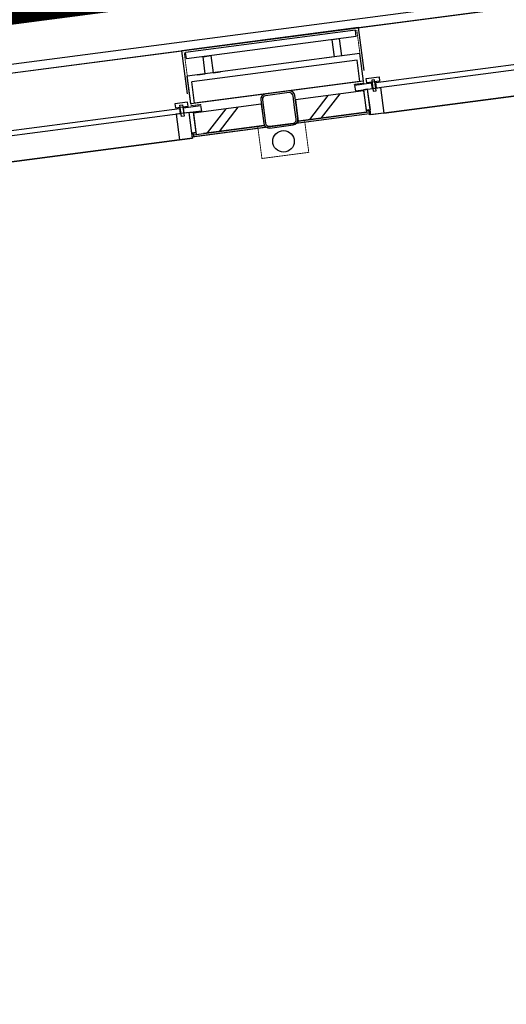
# Model space of a CAD drawing. Header units: metres. Extents: x 118125 to 118320, y 454784 to 455719.
# Tile 16 of 30: x 118263.13 to 118265.39, y 455191.62 to 455196.2. Entities that reach past the tile are written whole.
import ezdxf

# ---------------------------------------------------------------- set-up
doc = ezdxf.new("R2010")
doc.units = ezdxf.units.M
doc.header["$LTSCALE"] = 0.5
doc.linetypes.add('DASHED', pattern=[19.049999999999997, 12.7, -6.35])
for name, color, linetype in [('_gebouwen', 7, 'Continuous'), ('_molgoot', 7, 'Continuous'), ('_tb13', 7, 'Continuous'), ('KABELLOOP', 6, 'Continuous'), ('ZU_N_D_EB00--F-METSELWERK~-_-----', 7, 'Continuous')]:
    doc.layers.add(name, color=color, linetype=linetype)

# ---------------------------------------------------------------- blocks, each defined once
blk = doc.blocks.new('A$C06DD79C7')
at = {"layer": 'ZU_N_D_EB00--F-METSELWERK~-_-----'}
h = blk.add_hatch(dxfattribs=at)
h.set_pattern_fill('T,_O', color=256, scale=60, angle=90.00000000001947)
h.set_pattern_definition([(135.0000000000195, (16704.99999999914, -7375.524265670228), (-132.5825214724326, -132.5825214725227), [])])
h.paths.add_polyline_path([(16754.99999999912, -7216.04853134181), (16654.99999999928, -7216.04853134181), (16654.99999999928, -7323.75817362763), (16654.99999999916, -7534.999999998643), (16754.99999999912, -7534.999999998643)])
h = blk.add_hatch(dxfattribs=at)
h.set_pattern_fill('T,_O', color=256, scale=60, angle=90.00000000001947)
h.set_pattern_definition([(135.0000000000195, (16704.99999999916, -7855.100734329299), (-132.5825214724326, -132.5825214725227), [])])
h.paths.add_polyline_path([(16754.99999999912, -7694.999999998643), (16654.9999999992, -7694.999999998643), (16654.99999999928, -8015.201468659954), (16754.99999999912, -8015.201468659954)])
for p, q in [((17049.9999999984, -6272.075829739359), (17049.9999999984, -7200.424170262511)), ((16759.9999999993, -7154.663867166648), (16759.9999999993, -6317.836132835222)), ((16785.60735274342, -6317.836132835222), (16785.60735274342, -7154.663867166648)), ((16639.9999999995, -6336.250000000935), (16639.9999999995, -7136.250000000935)), ((16759.99999999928, -7136.250000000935), (16639.99999999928, -7136.250000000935)), ((16639.99999999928, -7136.250000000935), (16639.99999999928, -7196.250000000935)), ((16759.99999999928, -7196.250000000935), (16759.99999999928, -7136.250000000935)), ((16785.60735274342, -7154.663867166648), (16759.9999999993, -7154.663867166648)), ((16809.99999999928, -7136.250000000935), (16789.99999999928, -7136.250000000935)), ((16789.99999999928, -7136.250000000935), (16789.99999999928, -7196.250000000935)), ((16809.99999999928, -7196.250000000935), (16809.99999999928, -7136.250000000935)), ((16639.99999999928, -7196.250000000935), (16759.99999999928, -7196.250000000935)), ((16654.99999999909, -7202.727811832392), (16644.99999999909, -7202.727811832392)), ((16644.99999999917, -7537.087121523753), (16644.99999999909, -7202.727811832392)), ((16654.99999999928, -7202.727811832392), (16663.32496407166, -7202.727811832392)), ((16654.99999999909, -7202.727811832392), (16654.99999999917, -7537.087121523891)), ((16663.32496407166, -7216.048531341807), (16663.32496407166, -7196.250000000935)), ((16663.32496407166, -7196.250000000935), (16759.99999999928, -7196.250000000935)), ((16663.32496407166, -7202.727811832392), (16663.32496407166, -7216.134543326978)), ((16747.31813627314, -7171.487203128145), (16747.31813627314, -7158.482479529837)), ((16747.31813627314, -7158.482479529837), (16799.36408091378, -7158.482479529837)), ((16799.36408091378, -7171.487203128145), (16747.31813627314, -7171.487203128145)), ((16759.99999999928, -7216.048531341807), (16759.99999999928, -7174.088020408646)), ((16759.99999999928, -7174.088020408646), (16785.60735274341, -7174.088020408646)), ((16759.99999999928, -7196.250000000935), (16759.99999999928, -7216.048531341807)), ((16785.60735274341, -7174.088020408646), (16785.60735274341, -7253.996960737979)), ((16789.99999999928, -7196.250000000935), (16809.99999999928, -7196.250000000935)), ((16799.36408091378, -7158.482479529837), (16799.36408091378, -7171.487203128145)), ((16848.46967020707, -7200.424170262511), (17049.9999999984, -7200.424170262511)), ((17049.9999999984, -8030.825829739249), (17049.9999999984, -7200.424170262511)), ((16754.99999999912, -7216.048531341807), (16654.99999999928, -7216.048531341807)), ((16654.99999999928, -7216.048531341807), (16654.99999999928, -7323.75817362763)), ((16759.99999999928, -7216.048531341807), (16663.32496407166, -7216.048531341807)), ((16754.99999999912, -7534.99999999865), (16754.99999999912, -7216.048531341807)), ((16759.99999999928, -7253.996960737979), (16759.99999999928, -7216.048531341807)), ((16759.99999999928, -7216.048531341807), (16759.99999999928, -7216.048531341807)), ((16799.99999999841, -7210.424170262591), (16929.9999999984, -7210.424170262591)), ((16799.99999999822, -7210.424170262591), (16929.99999999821, -7210.424170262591)), ((16799.99999999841, -8020.825829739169), (16799.99999999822, -7210.424170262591)), ((16799.9999999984, -7227.220220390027), (16899.9999999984, -7227.220220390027)), ((16799.9999999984, -8004.029779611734), (16799.9999999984, -7227.220220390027)), ((16899.9999999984, -8004.029779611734), (16899.9999999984, -7227.220220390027)), ((16929.9999999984, -8020.825829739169), (16929.99999999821, -7210.424170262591)), ((17009.99999999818, -7216.606387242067), (17039.99999999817, -7216.606387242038)), ((17009.99999999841, -8014.643612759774), (17009.99999999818, -7216.606387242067)), ((17039.9999999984, -8014.643612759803), (17039.99999999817, -7216.606387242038)), ((17049.9999999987, -7449.930734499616), (17049.99999999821, -7234.336333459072)), ((16654.99999999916, -7534.999999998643), (16654.99999999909, -7249.960694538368)), ((16759.99999999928, -7253.996960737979), (16759.99999999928, -7253.996960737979)), ((16785.60735274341, -7253.996960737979), (16759.99999999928, -7253.996960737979)), ((16929.99999999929, -7257.651402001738), (16929.99999999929, -7294.998276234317)), ((16929.99999999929, -7294.998276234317), (17009.99999999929, -7294.998276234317)), ((17009.99999999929, -7331.714846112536), (16929.99999999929, -7331.714846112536)), ((16929.99999999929, -7331.714846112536), (16929.99999999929, -7366.901322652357)), ((17009.99999999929, -7294.998276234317), (17009.99999999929, -7331.714846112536)), ((16654.99999999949, -7537.087121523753), (16644.99999999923, -7537.087121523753)), ((16754.99999999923, -7534.999999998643), (16654.99999999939, -7534.999999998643)), ((16644.99999999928, -8028.522188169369), (16644.9999999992, -7692.912878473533)), ((16654.99999999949, -7692.912878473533), (16644.99999999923, -7692.912878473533)), ((16654.99999999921, -7692.912878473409), (16654.99999999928, -8028.522188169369)), ((16654.99999999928, -8015.201468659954), (16654.9999999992, -7694.999999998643)), ((16754.99999999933, -7694.999999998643), (16654.99999999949, -7694.999999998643)), ((16754.99999999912, -8015.201468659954), (16754.99999999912, -7694.99999999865)), ((16929.99999999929, -7899.535153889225), (16929.99999999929, -7864.348677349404)), ((17009.99999999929, -7899.535153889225), (16929.99999999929, -7899.535153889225)), ((16929.99999999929, -7973.598598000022), (16929.99999999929, -7936.251723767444)), ((16929.99999999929, -7936.251723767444), (17009.99999999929, -7936.251723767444)), ((17009.99999999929, -7936.251723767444), (17009.99999999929, -7899.535153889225)), ((16759.99999999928, -7977.253039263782), (16759.99999999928, -7977.253039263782)), ((16759.99999999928, -7977.253039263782), (16759.99999999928, -8015.201468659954)), ((16785.60735274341, -7977.253039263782), (16759.99999999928, -7977.253039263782)), ((16785.60735274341, -8057.161979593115), (16785.60735274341, -7977.253039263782)), ((16654.99999999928, -8028.522188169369), (16644.99999999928, -8028.522188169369)), ((16754.99999999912, -8015.201468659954), (16654.99999999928, -8015.201468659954)), ((16654.99999999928, -8028.522188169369), (16663.32496407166, -8028.522188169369)), ((16663.32496407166, -8028.522188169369), (16663.32496407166, -8015.115456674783)), ((16663.32496407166, -8015.201468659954), (16663.32496407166, -8035.000000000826)), ((16759.99999999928, -8015.201468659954), (16663.32496407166, -8015.201468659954)), ((16759.99999999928, -8015.201468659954), (16759.99999999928, -8015.201468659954)), ((16759.99999999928, -8015.201468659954), (16759.99999999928, -8057.161979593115)), ((16759.99999999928, -8035.000000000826), (16759.99999999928, -8015.201468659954)), ((16799.9999999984, -8004.029779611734), (16899.9999999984, -8004.029779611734)), ((16799.99999999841, -8020.825829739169), (16929.9999999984, -8020.825829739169)), ((17009.99999999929, -8014.643612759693), (17039.99999999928, -8014.643612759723)), ((16639.99999999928, -8095.000000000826), (16639.99999999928, -8035.000000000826)), ((16639.99999999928, -8035.000000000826), (16759.99999999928, -8035.000000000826)), ((16663.32496407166, -8035.000000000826), (16759.99999999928, -8035.000000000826)), ((16799.36408091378, -8059.762796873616), (16747.31813627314, -8059.762796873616)), ((16747.31813627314, -8059.762796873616), (16747.31813627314, -8072.767520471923)), ((16747.31813627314, -8072.767520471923), (16799.36408091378, -8072.767520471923)), ((16759.99999999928, -8035.000000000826), (16759.99999999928, -8095.000000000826)), ((16759.99999999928, -8057.161979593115), (16785.60735274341, -8057.161979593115)), ((16789.99999999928, -8095.000000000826), (16789.99999999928, -8035.000000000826)), ((16789.99999999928, -8035.000000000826), (16809.99999999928, -8035.000000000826)), ((16799.36408091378, -8072.767520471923), (16799.36408091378, -8059.762796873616)), ((16809.99999999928, -8035.000000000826), (16809.99999999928, -8095.000000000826)), ((16848.46967020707, -8030.825829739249), (17049.9999999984, -8030.825829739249)), ((17049.9999999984, -8030.825829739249), (17049.9999999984, -8959.174170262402)), ((16759.99999999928, -8095.000000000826), (16639.99999999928, -8095.000000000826)), ((16639.9999999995, -8095.000000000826), (16639.9999999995, -8895.000000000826)), ((16759.9999999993, -8913.413867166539), (16759.9999999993, -8076.586132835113)), ((16759.9999999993, -8076.586132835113), (16785.60735274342, -8076.586132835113)), ((16785.60735274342, -8076.586132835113), (16785.60735274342, -8913.413867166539)), ((16809.99999999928, -8095.000000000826), (16789.99999999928, -8095.000000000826))]:
    blk.add_line(p, q, dxfattribs=at)
at = {"layer": 'ZU_N_D_EB00--F-METSELWERK~-_-----', "flags": 128}
blk.add_lwpolyline([(16639.99999999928, -8895.000000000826), (16639.9999999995, -8095.000000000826), (16639.99999999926, -8028.522188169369), (16644.99999999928, -8028.522188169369), (16644.99999999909, -7196.250000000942), (16639.99999999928, -7196.250000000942), (16639.99999999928, -7136.250000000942), (16639.9999999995, -6336.250000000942)], dxfattribs=at)
at = {"layer": 'ZU_N_D_EB00--F-METSELWERK~-_-----'}
for points, const_width in [([(17039.99999999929, -7210.424170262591), (16790.75600005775, -7210.424170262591), (16790.75600005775, -7257.80557417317)], 3.999999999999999), ([(16654.01672482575, -7754.999999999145), (16654.01672482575, -7724.999999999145), (16504.01672482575, -7724.999999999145), (16504.01672482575, -7504.999999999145), (16654.01672482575, -7504.999999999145), (16654.01672482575, -7474.999999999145)], 4), ([(17039.99999999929, -8020.825829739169), (16790.75600005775, -8020.825829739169), (16790.75600005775, -7973.444425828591)], 3.999999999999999)]:
    blk.add_lwpolyline(points, dxfattribs=dict(at, const_width=const_width))
at = {"layer": 'ZU_N_D_EB00--F-METSELWERK~-_-----', "flags": 128}
for points in [[(16719.99999999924, -7694.999999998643), (16774.99999999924, -7694.999999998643, 0.414213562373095), (16799.99999999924, -7669.999999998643), (16799.99999999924, -7559.999999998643, 0.414213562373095), (16774.99999999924, -7534.999999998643), (16664.99999999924, -7534.999999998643, 0.414213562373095), (16639.99999999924, -7559.999999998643), (16639.99999999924, -7669.999999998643, 0.414213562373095), (16664.99999999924, -7694.999999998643)], [(16719.99999999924, -7686.999999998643), (16774.99999999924, -7686.999999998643, 0.414213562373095), (16791.99999999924, -7669.999999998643), (16791.99999999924, -7559.999999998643, 0.414213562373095), (16774.99999999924, -7542.999999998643), (16664.99999999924, -7542.999999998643, 0.414213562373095), (16647.99999999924, -7559.999999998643), (16647.99999999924, -7669.999999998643, 0.414213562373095), (16664.99999999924, -7686.999999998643)]]:
    blk.add_lwpolyline(points, format="xyb", close=True, dxfattribs=at)
at = {"layer": 'ZU_N_D_EB00--F-METSELWERK~-_-----'}
blk.add_circle((16570.0000005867, -7614.999999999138), 50, dxfattribs=at)

msp = doc.modelspace()

# ---------------------------------------------------------------- hatches: boundary and pattern name
at = {"layer": '_gebouwen'}
h = msp.add_hatch(dxfattribs=at)
h.set_pattern_fill('T,_O', color=256, scale=0.05985236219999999, angle=187.4698759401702)
h.set_pattern_definition([(232.4698759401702, (118264.5730668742, 455195.7983261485), (0.1483278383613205, -0.1139399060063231), [])])
h.paths.add_polyline_path([(118264.4082312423, 455195.8270171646), (118264.4211997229, 455195.7281097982), (118264.7379025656, 455195.7696351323), (118264.7249340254, 455195.8685424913)])
h = msp.add_hatch(dxfattribs=at)
h.set_pattern_fill('T,_O', color=256, scale=0.05985236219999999, angle=187.4698759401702)
h.set_pattern_definition([(232.4698759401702, (118264.0987304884, 455195.7361322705), (0.1483278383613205, -0.1139399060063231), [])])
h.paths.add_polyline_path([(118263.9345129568, 455195.764904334), (118263.9474814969, 455195.6659969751), (118264.0540142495, 455195.6799653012), (118264.2629479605, 455195.7073601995), (118264.2499794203, 455195.8062675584)])

# ---------------------------------------------------------------- linework, layer by layer
for p, q in [((118257.6195468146, 455195.2336936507), (118271.1801817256, 455197.0117323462)), ((118257.6195468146, 455195.2336936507), (118271.1801817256, 455197.0117323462)), ((118264.7021305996, 455196.162345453), (118265.6203354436, 455196.2827383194)), ((118264.7021305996, 455196.162345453), (118263.8808022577, 455196.0546547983)), ((118264.6874220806, 455196.1503561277), (118263.8981045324, 455196.0468626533)), ((118264.691312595, 455196.1206839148), (118264.6874220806, 455196.1503561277)), ((118264.7282660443, 455195.9630171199), (118264.7021305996, 455196.162345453)), ((118264.691312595, 455196.1206839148), (118263.9019950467, 455196.0171904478)), ((118264.6137772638, 455196.1105176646), (118264.5774618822, 455196.1057560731)), ((118264.5774618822, 455196.1057560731), (118264.5878366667, 455196.0266301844)), ((118264.6241520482, 455196.031391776), (118264.6137772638, 455196.1105176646)), ((118262.9625974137, 455195.9342619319), (118263.8808022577, 455196.0546547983)), ((118263.9069377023, 455195.8553264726), (118263.8808022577, 455196.0546547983)), ((118264.1275825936, 455196.0870120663), (118263.9143438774, 455196.0590526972)), ((118263.9019950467, 455196.0171904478), (118263.8981045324, 455196.0468626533)), ((118264.7078021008, 455196.0423597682), (118263.9062551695, 455195.9372628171)), ((118264.6950800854, 455196.0105093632), (118263.9267582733, 455195.9097688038)), ((118263.979530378, 455196.027356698), (118264.0158458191, 455196.0321182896)), ((118263.9899052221, 455195.9482308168), (118263.979530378, 455196.027356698)), ((118264.0158458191, 455196.0321182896), (118264.0262206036, 455195.9529924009)), ((118264.5878366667, 455196.0266301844), (118264.5530346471, 455196.0220670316)), ((118264.6610908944, 455196.0362351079), (118264.6241520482, 455196.031391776)), ((118264.7080486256, 455195.9116020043), (118264.6950800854, 455196.0105093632)), ((118264.7246611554, 455195.9137802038), (118264.7078021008, 455196.0423597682)), ((118264.7816786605, 455195.9067760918), (118265.6093628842, 455196.0153001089)), ((118265.6126838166, 455195.989972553), (118264.7849995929, 455195.881448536)), ((118263.9231142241, 455195.8086832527), (118263.9062551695, 455195.9372628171)), ((118263.9231142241, 455195.8086832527), (118263.9062551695, 455195.9372628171)), ((118263.952966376, 455195.9433874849), (118263.9899052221, 455195.9482308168)), ((118264.0262206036, 455195.9529924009), (118264.0610226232, 455195.9575555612)), ((118264.737383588, 455195.9255091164), (118264.7967279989, 455195.9332902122)), ((118264.7399772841, 455195.9057276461), (118264.737383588, 455195.9255091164)), ((118264.776117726, 455195.9198872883), (118264.7632551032, 455195.9182007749)), ((118264.7632551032, 455195.9182007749), (118264.7700046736, 455195.8667234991)), ((118264.782867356, 455195.86841002), (118264.776117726, 455195.9198872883)), ((118264.7967279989, 455195.9332902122), (118264.799321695, 455195.9135087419)), ((118264.7246611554, 455195.9137802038), (118263.9231142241, 455195.8086832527)), ((118263.9397267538, 455195.8108614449), (118263.9267582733, 455195.9097688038)), ((118264.7080486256, 455195.9116020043), (118263.9397267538, 455195.8108614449)), ((118264.7624667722, 455195.9042570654), (118264.6834309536, 455195.8938940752)), ((118264.6834309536, 455195.8938940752), (118264.6867518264, 455195.8685665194)), ((118264.6867518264, 455195.8685665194), (118264.7242856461, 455195.8734878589)), ((118264.7242856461, 455195.8734878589), (118264.765787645, 455195.8789295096)), ((118264.7438677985, 455195.8760554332), (118264.7242856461, 455195.8734878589)), ((118264.7242856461, 455195.8734878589), (118264.7242856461, 455195.8734878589)), ((118264.7242856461, 455195.8734878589), (118264.7368229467, 455195.777869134)), ((118264.799321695, 455195.9135087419), (118264.7399772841, 455195.9057276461)), ((118264.7438677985, 455195.8760554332), (118264.803212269, 455195.8838365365)), ((118264.7594300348, 455195.757366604), (118264.7438677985, 455195.8760554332)), ((118264.7564051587, 455195.7804367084), (118264.7438677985, 455195.8760554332)), ((118264.765787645, 455195.8789295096), (118264.7624667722, 455195.9042570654)), ((118264.7849995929, 455195.881448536), (118264.7816786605, 455195.9067760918)), ((118264.803212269, 455195.8838365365), (118264.8187744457, 455195.7651476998)), ((118264.7249340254, 455195.8685424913), (118264.4082312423, 455195.8270171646)), ((118264.4082312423, 455195.8270171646), (118264.4211997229, 455195.7281097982)), ((118264.6867518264, 455195.8685665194), (118264.6867518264, 455195.8685665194)), ((118264.7249340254, 455195.8685424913), (118264.7379025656, 455195.7696351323)), ((118264.7700046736, 455195.8667234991), (118264.782867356, 455195.86841002)), ((118264.8187744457, 455195.7651476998), (118265.6100333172, 455195.8688957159)), ((118263.0421454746, 455195.6786925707), (118263.8698296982, 455195.7872165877)), ((118263.9077980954, 455195.8167358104), (118263.8484536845, 455195.8089547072)), ((118263.8484536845, 455195.8089547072), (118263.8510473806, 455195.7891732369)), ((118263.8510473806, 455195.7891732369), (118263.9103917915, 455195.7969543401)), ((118263.8698296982, 455195.7872165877), (118263.873150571, 455195.7618890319)), ((118263.8718225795, 455195.8013182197), (118263.8846852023, 455195.8030047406)), ((118263.8785721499, 455195.7498409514), (118263.8718225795, 455195.8013182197)), ((118263.8846852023, 455195.8030047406), (118263.8914347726, 455195.7515274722)), ((118263.8890416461, 455195.7897356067), (118263.9680774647, 455195.8000986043)), ((118263.8923625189, 455195.7644080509), (118263.8890416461, 455195.7897356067)), ((118263.9103917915, 455195.7969543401), (118263.9077980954, 455195.8167358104)), ((118264.2499794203, 455195.8062675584), (118263.9345129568, 455195.764904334)), ((118263.9680774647, 455195.8000986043), (118263.9713983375, 455195.7747710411)), ((118264.2499794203, 455195.8062675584), (118264.2629479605, 455195.7073601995)), ((118264.7499980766, 455195.7795966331), (118264.7367378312, 455195.7778579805)), ((118264.7368229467, 455195.777869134), (118264.7564051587, 455195.7804367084)), ((118264.7510776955, 455195.7713626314), (118264.7499980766, 455195.7795966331)), ((118263.873150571, 455195.7618890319), (118263.0454663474, 455195.6533650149)), ((118263.9142823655, 455195.7672821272), (118263.8549379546, 455195.7595010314)), ((118263.8549379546, 455195.7595010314), (118263.8705001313, 455195.6408121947)), ((118263.8914347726, 455195.7515274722), (118263.8785721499, 455195.7498409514)), ((118263.9338645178, 455195.7698497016), (118263.8923625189, 455195.7644080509)), ((118263.9142823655, 455195.7672821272), (118263.9338645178, 455195.7698497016)), ((118263.9298445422, 455195.648593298), (118263.9142823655, 455195.7672821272)), ((118263.926819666, 455195.6716634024), (118263.9142823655, 455195.7672821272)), ((118263.9713983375, 455195.7747710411), (118263.9338645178, 455195.7698497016)), ((118263.9338645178, 455195.7698497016), (118263.9338645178, 455195.7698497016)), ((118263.9338645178, 455195.7698497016), (118263.946401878, 455195.6742309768)), ((118263.9345129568, 455195.764904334), (118263.9474814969, 455195.6659969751)), ((118263.9713983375, 455195.7747710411), (118263.9713983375, 455195.7747710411)), ((118264.4191354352, 455195.7278391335), (118264.7510776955, 455195.7713626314)), ((118264.7523745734, 455195.7614718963), (118264.4204322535, 455195.7179483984)), ((118264.7379025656, 455195.7696351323), (118264.4211997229, 455195.7281097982)), ((118264.7510776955, 455195.7713626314), (118264.7523745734, 455195.7614718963)), ((118264.8187744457, 455195.7651476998), (118264.7594300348, 455195.757366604)), ((118263.9343063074, 455195.664269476), (118264.2650122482, 455195.7076308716)), ((118264.266309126, 455195.697740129), (118263.9356031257, 455195.6543787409)), ((118264.2629479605, 455195.7073601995), (118263.9810231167, 455195.670394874)), ((118264.2650122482, 455195.7076308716), (118264.266309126, 455195.697740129)), ((118264.4191354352, 455195.7278391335), (118264.4204322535, 455195.7179483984)), ((118263.8705001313, 455195.6408121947), (118263.9298445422, 455195.648593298)), ((118263.946401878, 455195.6742309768), (118263.926819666, 455195.6716634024)), ((118263.9332266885, 455195.6725034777), (118263.9464869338, 455195.6742421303)), ((118263.9343063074, 455195.664269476), (118263.9332266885, 455195.6725034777)), ((118263.9343063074, 455195.664269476), (118263.9356031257, 455195.6543787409)), ((118263.9474814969, 455195.6659969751), (118264.0540142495, 455195.6799653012)), ((118263.0792412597, 455195.5370641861), (118263.8705001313, 455195.6408121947))]:
    msp.add_line(p, q, dxfattribs=at)
for points in [[(118259.6948716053, 455179.2299018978), (118257.5913921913, 455195.272587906), (118274.3281375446, 455197.4670707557), (118274.1864321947, 455198.5478203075), (118283.2260594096, 455199.7330750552), (118285.401415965, 455183.1652769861), (118279.1846272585, 455182.3501462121), (118279.384674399, 455180.8244391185), (118269.0334354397, 455179.4659644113), (118268.9047305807, 455180.4475626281), (118259.6948716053, 455179.2299018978)], [(118283.1941038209, 455199.6835942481), (118274.1737525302, 455198.5008669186), (118274.3151092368, 455197.4227766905), (118257.6195468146, 455195.2336936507), (118259.7178503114, 455179.230482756)]]:
    msp.add_lwpolyline(points, dxfattribs=at)
msp.add_circle((118264.3530970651, 455195.6336637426), 0.04987696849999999, dxfattribs=at)
at = {"layer": '_molgoot'}
msp.add_lwpolyline([(118248.0496118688, 455215.1220599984), (118251.2814921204, 455190.1629847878), (118252.987666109, 455177.3410420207, -0.4138194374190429), (118246.552482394, 455168.9186310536), (118231.8032551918, 455166.9357948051, -0.2037156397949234), (118226.2446571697, 455168.790060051), (118222.6366525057, 455168.3169869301), (118221.9613711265, 455173.4671809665), (118217.6869617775, 455172.886067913), (118216.4110321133, 455171.669084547), (118213.8899606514, 455169.3932578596), (118214.8311837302, 455161.8896223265), (118285.3934837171, 455171.1414995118), (118284.9280067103, 455174.6027260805), (118267.4102079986, 455172.3058347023), (118263.9329451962, 455171.8383632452, -0.4158503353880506), (118257.7114081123, 455176.6129236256), (118257.7114081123, 455176.6129236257), (118255.4027097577, 455194.2605006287, -0.4298859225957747), (118263.9413493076, 455204.8486265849), (118263.9413493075, 455204.8486265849), (118290.9896435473, 455208.3951355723), (118291.0929473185, 455207.6229182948)], format="xyb", dxfattribs=at)
at = {"layer": '_tb13'}
for points in [[(118264.1061317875, 455203.6128162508), (118263.9933512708, 455204.4520212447, 0.4305703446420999), (118255.7991552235, 455194.3137077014), (118258.1081396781, 455176.6639536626), (118258.1081396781, 455176.6639536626, 0.4158503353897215), (118263.8796499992, 455172.2347968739), (118267.3569128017, 455172.702268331)], [(118263.9772900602, 455203.5955012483), (118263.881, 455204.312, 0.4264570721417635), (118255.9279999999, 455194.331), (118258.237077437, 455176.6805384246), (118258.237077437, 455176.6805384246, 0.4158503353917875), (118263.8623290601, 455172.3636378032), (118267.3395918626, 455172.8311092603)]]:
    msp.add_lwpolyline(points, format="xyb", dxfattribs=at)
at = {"layer": 'KABELLOOP', "linetype": 'DASHED', "const_width": 0.2000000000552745}
msp.add_lwpolyline([(118273.7788341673, 455197.6756351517), (118250.0052513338, 455194.5636722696)], dxfattribs=at)

# ---------------------------------------------------------------- block references
at = {"layer": '_gebouwen', "xscale": 0.0009975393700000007, "yscale": 0.0009975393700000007, "zscale": 0.0009975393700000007, "rotation": 97.46987594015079}
msp.add_blockref('A$C06DD79C7', (118258.9701822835, 455178.2571627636), dxfattribs=at)

doc.saveas('drawing.dxf')
